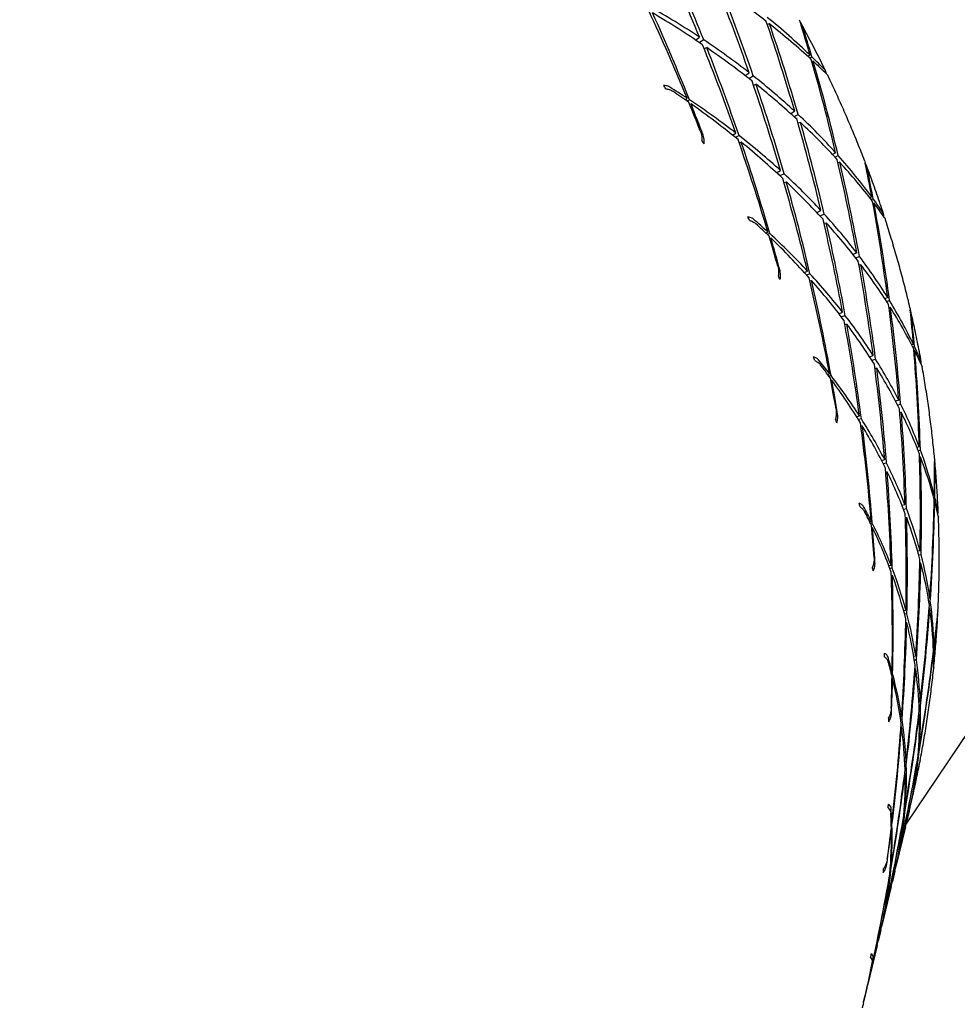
# Model space of a CAD drawing. Header units: inches. Extents: x 36 to 1719, y -84 to 1122.
# Tile 42 of 256: x 428.949 to 429.893, y 305.152 to 306.143. Entities that reach past the tile are written whole.
import ezdxf

# ---------------------------------------------------------------- set-up
doc = ezdxf.new("R2010")
doc.units = ezdxf.units.IN
doc.header["$LTSCALE"] = 48
doc.header["$MEASUREMENT"] = 0
doc.layers.add('Visible (ANSI)', color=7, linetype='Continuous', lineweight=30)

msp = doc.modelspace()

# ---------------------------------------------------------------- linework, layer by layer
at = {"layer": 'Visible (ANSI)'}
for p, q in [((429.70391, 306.13894), (429.70183, 306.13815)), ((429.62961, 306.12262), (429.63346, 306.12563)), ((429.63773, 306.12279), (429.63337, 306.12009)), ((429.63814, 306.114), (429.64081, 306.11502)), ((429.74475, 306.10745), (429.74274, 306.10608)), ((429.74448, 306.10449), (429.7466, 306.10565)), ((429.74786, 306.10138), (429.74661, 306.10096)), ((429.67935, 306.08688), (429.68348, 306.08979)), ((429.68304, 306.08401), (429.68761, 306.08655)), ((429.84137, 305.33365), (430.3475, 306.08607)), ((429.68779, 306.07725), (429.69047, 306.07814)), ((429.61905, 306.06257), (429.62108, 306.06404)), ((429.62336, 306.06253), (429.62101, 306.0612)), ((429.62359, 306.05791), (429.625, 306.05838)), ((429.72927, 306.05097), (429.72539, 306.04851)), ((429.72859, 306.04561), (429.73278, 306.04771)), ((429.73511, 306.0396), (429.73274, 306.03892)), ((429.66683, 306.0269), (429.67005, 306.029)), ((429.67327, 306.02649), (429.66965, 306.02465)), ((429.67343, 306.0193), (429.67551, 306.01989)), ((429.7705, 306.00927), (429.76738, 306.00749)), ((429.76977, 306.00494), (429.77306, 306.00641)), ((429.77467, 305.99962), (429.77286, 305.99918)), ((429.71113, 305.98904), (429.71503, 305.99131)), ((429.71856, 305.98809), (429.71426, 305.98614)), ((429.71851, 305.97938), (429.72087, 305.97994)), ((429.80685, 305.96479), (429.80494, 305.96381)), ((429.8063, 305.96206), (429.80828, 305.96285)), ((429.8091, 305.95842), (429.80804, 305.9582)), ((429.75165, 305.94897), (429.75571, 305.95109)), ((429.75465, 305.94575), (429.75901, 305.9475)), ((429.75872, 305.93829), (429.76104, 305.93875)), ((429.70026, 305.92846), (429.7023, 305.92955)), ((429.70418, 305.92783), (429.70189, 305.9269)), ((429.70417, 305.92324), (429.70542, 305.92348)), ((429.79175, 305.90845), (429.78807, 305.90673)), ((429.79059, 305.90352), (429.79445, 305.9049)), ((429.79597, 305.89652), (429.79398, 305.8962)), ((429.73896, 305.88874), (429.74209, 305.89022)), ((429.74467, 305.88744), (429.74124, 305.88621)), ((429.74447, 305.8803), (429.74626, 305.88057)), ((429.82286, 305.86351), (429.82002, 305.86233)), ((429.82182, 305.85955), (429.82474, 305.86046)), ((429.82566, 305.85347), (429.82419, 305.8533)), ((429.77383, 305.84725), (429.77751, 305.84879)), ((429.78023, 305.84528), (429.77629, 305.84406)), ((429.77976, 305.83664), (429.78174, 305.83686)), ((429.84876, 305.81641), (429.8471, 305.8158)), ((429.84807, 305.81392), (429.84974, 305.81437)), ((429.80458, 305.80403), (429.80826, 305.80539)), ((429.85012, 305.80985), (429.84929, 305.80978)), ((429.80684, 305.80052), (429.81068, 305.80155)), ((429.7625, 305.78619), (429.7644, 305.78689)), ((429.76585, 305.78502), (429.76377, 305.78448)), ((429.80997, 305.79242), (429.81184, 305.79255)), ((429.76562, 305.78046), (429.76666, 305.78052)), ((429.83405, 305.76016), (429.83087, 305.75913)), ((429.83265, 305.75569), (429.83592, 305.75642)), ((429.79164, 305.74356), (429.79445, 305.74446)), ((429.83659, 305.74786), (429.83505, 305.74781)), ((429.79635, 305.74148), (429.79335, 305.74082)), ((429.79581, 305.73439), (429.79726, 305.73443)), ((429.85464, 305.71326), (429.85231, 305.71261)), ((429.85348, 305.70966), (429.85581, 305.71009)), ((429.81666, 305.69963), (429.81982, 305.7005)), ((429.82169, 305.69681), (429.8184, 305.69622)), ((429.85603, 305.70301), (429.85495, 305.70301)), ((429.82083, 305.68822), (429.82236, 305.6882)), ((429.83725, 305.65447), (429.84023, 305.65516)), ((429.86977, 305.66485), (429.86851, 305.66455)), ((429.86905, 305.66258), (429.87029, 305.66276)), ((429.87021, 305.6582), (429.86964, 305.65823)), ((429.83871, 305.65076), (429.84176, 305.65119)), ((429.8047, 305.63815), (429.80632, 305.63851)), ((429.80731, 305.63655), (429.80559, 305.63632)), ((429.84064, 305.64212), (429.84201, 305.64205)), ((429.80687, 305.632), (429.80767, 305.63195)), ((429.85547, 305.60863), (429.85305, 305.60817)), ((429.85406, 305.60457), (429.85646, 305.60482)), ((429.85628, 305.59618), (429.85522, 305.59628)), ((429.82397, 305.59379), (429.82623, 305.59421)), ((429.82743, 305.59112), (429.82507, 305.5909)), ((429.82657, 305.58407), (429.82762, 305.58396)), ((429.86529, 305.56108), (429.8637, 305.56084)), ((429.8642, 305.5578), (429.86575, 305.5579)), ((429.83887, 305.54863), (429.84123, 305.54897)), ((429.86525, 305.55079), (429.86458, 305.55088)), ((429.84224, 305.5452), (429.83984, 305.54507)), ((429.84101, 305.53667), (429.84204, 305.53652)), ((429.86952, 305.51269), (429.86879, 305.51261)), ((429.86887, 305.51061), (429.86957, 305.51062)), ((429.84906, 305.50278), (429.85109, 305.50299)), ((429.84969, 305.49895), (429.8517, 305.49899)), ((429.86902, 305.50608), (429.86873, 305.50613)), ((429.82614, 305.48684), (429.82733, 305.48695)), ((429.85019, 305.48998), (429.85103, 305.48983)), ((429.82786, 305.48494), (429.82662, 305.48493)), ((429.82722, 305.48041), (429.82776, 305.48031)), ((429.85562, 305.45646), (429.85422, 305.45637)), ((429.8544, 305.4527), (429.85575, 305.45268)), ((429.83538, 305.44195), (429.83689, 305.44203)), ((429.83736, 305.43892), (429.83583, 305.43897)), ((429.85469, 305.44408), (429.85414, 305.44419)), ((429.8362, 305.43189), (429.83684, 305.43174)), ((429.85464, 305.40958), (429.85396, 305.40956)), ((429.85316, 305.39943), (429.85291, 305.3995)), ((429.85375, 305.4065), (429.85438, 305.40647)), ((429.84003, 305.39678), (429.84139, 305.3968)), ((429.84152, 305.39306), (429.84019, 305.39315)), ((429.83992, 305.38456), (429.84046, 305.38442)), ((429.84751, 305.36056), (429.8476, 305.36055)), ((429.84801, 305.36255), (429.8479, 305.36255)), ((429.83977, 305.35149), (429.84064, 305.35147)), ((429.8453, 305.35013), (429.84497, 305.34874)), ((429.84659, 305.35608), (429.84656, 305.35609)), ((429.83843, 305.33859), (429.83874, 305.3385)), ((429.83951, 305.34764), (429.84033, 305.34756)), ((429.84447, 305.34666), (429.84146, 305.33405)), ((429.8263, 305.32827), (429.82658, 305.32818)), ((429.82641, 305.33482), (429.82708, 305.33479)), ((429.82715, 305.3328), (429.82647, 305.33288)), ((429.84075, 305.33107), (429.83121, 305.29109)), ((429.83359, 305.30263), (429.83378, 305.30261)), ((429.83451, 305.30625), (429.83427, 305.30627)), ((429.82561, 305.29058), (429.82624, 305.29053)), ((429.83185, 305.29415), (429.83181, 305.29416)), ((429.82452, 305.28047), (429.82475, 305.28039)), ((429.826, 305.28749), (429.82538, 305.28759)), ((429.83009, 305.28639), (429.82757, 305.27583)), ((429.82638, 305.27084), (429.81703, 305.23163)), ((429.81955, 305.24299), (429.81937, 305.24303)), ((429.82005, 305.24662), (429.82028, 305.24659)), ((429.81757, 305.2345), (429.81762, 305.23449)), ((429.81583, 305.22663), (429.81331, 305.21608)), ((429.81219, 305.21138), (429.80265, 305.1714)), ((429.80517, 305.18273), (429.80509, 305.18275)), ((429.80547, 305.18467), (429.80556, 305.18465)), ((429.80412, 305.1782), (429.80415, 305.17819)), ((429.80194, 305.16842), (429.79894, 305.15581)), ((429.79844, 305.15372), (429.79811, 305.15234))]:
    msp.add_line(p, q, dxfattribs=at)
msp.add_circle((420.3504, 317.86139), 23.75, dxfattribs=at)
for centre, major_axis, ratio, start_param, end_param in [((428.62138, 305.60649), (0.44379, -1.49635), 0.722824, 1.70571, 1.765812), ((428.59028, 305.47617), (0.2279, -1.57971), 0.743359, 1.883126, 1.942921), ((428.62138, 305.60649), (0.35161, -1.53811), 0.732626, 1.719945, 1.77974), ((428.62138, 305.60649), (-1.29699, -0.191), 0.583899, 3.649084, 3.709186), ((428.59028, 305.47617), (0.12358, -1.6033), 0.750549, 1.902884, 1.962986), ((428.62138, 305.60649), (-0.5299, 1.44782), 0.71203, 4.768252, 4.830847), ((428.59028, 305.47617), (1.30353, 0.30259), 0.599393, 0.517426, 0.577528), ((428.62138, 305.60649), (-1.28792, -0.10253), 0.572932, 3.760185, 3.821213), ((428.59028, 305.47617), (0.32721, -1.54757), 0.734949, 1.800383, 1.861411), ((428.62138, 305.60649), (0.25368, -1.57231), 0.74133, 1.736269, 1.796371), ((428.59028, 305.47617), (1.30424, 0.39196), 0.612699, 0.332431, 0.395026), ((428.62138, 305.60649), (-1.29699, -0.191), 0.583899, 3.583635, 3.644663), ((428.59028, 305.47617), (0.01512, -1.61764), 0.756428, 1.924833, 1.985861), ((428.62138, 305.60649), (0.15056, -1.59815), 0.74884, 1.81838, 1.840013), ((428.59028, 305.47617), (-0.09634, -1.62211), 0.760917, 2.014062, 2.034213), ((428.59028, 305.47617), (1.30353, 0.30259), 0.599393, 0.452283, 0.512078), ((428.62138, 305.60649), (0.44379, -1.49635), 0.722824, 1.639334, 1.700362), ((428.62138, 305.60649), (-1.28792, -0.10253), 0.572932, 3.694735, 3.754837), ((428.59028, 305.47617), (0.2279, -1.57971), 0.743359, 1.817676, 1.877778), ((428.62138, 305.60649), (0.15056, -1.59815), 0.74884, 1.754496, 1.815525), ((428.59028, 305.47617), (1.30424, 0.39196), 0.612699, 0.309425, 0.329576), ((428.62138, 305.60649), (-1.29699, -0.191), 0.583899, 3.559146, 3.58078), ((428.59028, 305.47617), (-0.09634, -1.62211), 0.760917, 1.948612, 2.011207), ((428.62138, 305.60649), (0.35161, -1.53811), 0.732626, 1.654189, 1.714291), ((428.59028, 305.47617), (1.30353, 0.30259), 0.599393, 0.386527, 0.446629), ((429.13062, 305.64806), (0.4035, -0.78448), 0.705742, 1.757728, 1.762323), ((428.59028, 305.47617), (1.29878, 0.21359), 0.586905, 0.563783, 0.585416), ((428.62138, 305.60649), (-1.28792, -0.10253), 0.572932, 3.629285, 3.68908), ((428.59028, 305.47617), (0.12358, -1.6033), 0.750549, 1.837434, 1.897229), ((428.62138, 305.60649), (-1.27592, -0.01453), 0.563586, 3.803587, 3.823738), ((428.59028, 305.47617), (1.29878, 0.21359), 0.586905, 0.4999, 0.560928), ((428.62138, 305.60649), (-0.5299, 1.44782), 0.71203, 4.745246, 4.765397), ((428.62138, 305.60649), (-1.27592, -0.01453), 0.563586, 3.738137, 3.800732), ((428.59028, 305.47617), (0.32721, -1.54757), 0.734949, 1.775895, 1.797528), ((428.62138, 305.60649), (0.25368, -1.57231), 0.74133, 1.671126, 1.730921), ((428.59028, 305.47617), (1.30353, 0.30259), 0.599393, 0.32015, 0.381179), ((428.62138, 305.60649), (-1.28792, -0.10253), 0.572932, 3.563835, 3.623937), ((428.59028, 305.47617), (0.01512, -1.61764), 0.756428, 1.859383, 1.919485), ((428.62138, 305.60649), (0.44379, -1.49635), 0.722824, 1.572317, 1.634912), ((428.59028, 305.47617), (1.29878, 0.21359), 0.586905, 0.435376, 0.495478), ((428.99835, 305.83964), (0.71436, -0.56679), 0.652082, 1.128569, 1.133165), ((428.62138, 305.60649), (-1.27592, -0.01453), 0.563586, 3.672687, 3.733715), ((428.59028, 305.47617), (0.2279, -1.57971), 0.743359, 1.752226, 1.813254), ((428.62138, 305.60649), (0.15056, -1.59815), 0.74884, 1.689973, 1.750075), ((428.59028, 305.47617), (1.30353, 0.30259), 0.599393, 0.253134, 0.315729), ((428.62138, 305.60649), (-1.28792, -0.10253), 0.572932, 3.498385, 3.559414), ((428.59028, 305.47617), (-0.09634, -1.62211), 0.760917, 1.883162, 1.94419), ((428.62138, 305.60649), (0.04306, -1.6149), 0.755061, 1.774352, 1.795985), ((428.59028, 305.47617), (-0.20942, -1.6163), 0.76395, 1.973775, 1.993926), ((428.62138, 305.60649), (0.35161, -1.53811), 0.732626, 1.587813, 1.648841), ((428.59028, 305.47617), (1.29878, 0.21359), 0.586905, 0.370233, 0.430028), ((428.62138, 305.60649), (-1.27592, -0.01453), 0.563586, 3.607237, 3.667339), ((428.59028, 305.47617), (0.12358, -1.6033), 0.750549, 1.771984, 1.832086), ((428.59028, 305.47617), (1.30353, 0.30259), 0.599393, 0.230128, 0.250279), ((428.62138, 305.60649), (0.04306, -1.6149), 0.755061, 1.710469, 1.771497), ((428.62138, 305.60649), (-1.28792, -0.10253), 0.572932, 3.473897, 3.49553), ((428.59028, 305.47617), (-0.20942, -1.6163), 0.76395, 1.908325, 1.97092), ((429.15477, 305.57983), (0.29108, -0.82353), 0.721998, 1.760023, 1.764621), ((428.59028, 305.47617), (1.29052, 0.12501), 0.575584, 0.479153, 0.500786), ((428.59028, 305.47617), (1.29878, 0.21359), 0.586905, 0.304476, 0.364578), ((428.62138, 305.60649), (-1.2614, 0.07301), 0.556209, 3.714206, 3.734357), ((428.62138, 305.60649), (0.25368, -1.57231), 0.74133, 1.60537, 1.665472), ((428.62138, 305.60649), (-1.27592, -0.01453), 0.563586, 3.541787, 3.601583), ((428.59028, 305.47617), (0.01512, -1.61764), 0.756428, 1.793933, 1.853728), ((428.62138, 305.60649), (0.44379, -1.49635), 0.722824, 1.549311, 1.569462), ((428.59028, 305.47617), (1.29052, 0.12501), 0.575584, 0.41527, 0.476298), ((428.62138, 305.60649), (-1.2614, 0.07301), 0.556209, 3.648756, 3.711351), ((428.59028, 305.47617), (0.2279, -1.57971), 0.743359, 1.727738, 1.749371), ((428.59028, 305.47617), (1.29878, 0.21359), 0.586905, 0.2381, 0.299128), ((428.62138, 305.60649), (0.15056, -1.59815), 0.74884, 1.62483, 1.684625), ((428.62138, 305.60649), (-1.27592, -0.01453), 0.563586, 3.476338, 3.53644), ((428.59028, 305.47617), (-0.09634, -1.62211), 0.760917, 1.817712, 1.877814), ((429.04952, 305.78465), (0.64065, -0.63868), 0.664312, 1.109671, 1.114269), ((428.62138, 305.60649), (0.35161, -1.53811), 0.732626, 1.520796, 1.583391), ((428.59028, 305.47617), (1.29052, 0.12501), 0.575584, 0.350746, 0.410848), ((428.62138, 305.60649), (-1.2614, 0.07301), 0.556209, 3.583306, 3.644335), ((428.59028, 305.47617), (0.12358, -1.6033), 0.750549, 1.706534, 1.767562), ((428.62138, 305.60649), (0.04306, -1.6149), 0.755061, 1.645945, 1.706047), ((428.59028, 305.47617), (1.29878, 0.21359), 0.586905, 0.171084, 0.233679), ((428.62138, 305.60649), (-1.27592, -0.01453), 0.563586, 3.410888, 3.471916), ((428.59028, 305.47617), (-0.20942, -1.6163), 0.76395, 1.842875, 1.903903), ((428.59028, 305.47617), (1.29052, 0.12501), 0.575584, 0.285603, 0.345399), ((428.62138, 305.60649), (-0.06776, -1.62193), 0.75991, 1.732254, 1.753887), ((428.59028, 305.47617), (-0.32256, -1.60005), 0.765481, 1.934352, 1.954503), ((428.62138, 305.60649), (0.25368, -1.57231), 0.74133, 1.538993, 1.600022), ((428.62138, 305.60649), (-1.2614, 0.07301), 0.556209, 3.517857, 3.577959), ((428.59028, 305.47617), (0.01512, -1.61764), 0.756428, 1.728483, 1.788585), ((428.59028, 305.47617), (1.29878, 0.21359), 0.586905, 0.148078, 0.168229), ((429.16826, 305.50889), (-0.16764, 0.85026), 0.737901, 4.913637, 4.918233), ((428.62138, 305.60649), (-0.06776, -1.62193), 0.75991, 1.668371, 1.729399), ((428.62138, 305.60649), (-1.27592, -0.01453), 0.563586, 3.3864, 3.408033), ((428.59028, 305.47617), (-0.32256, -1.60005), 0.765481, 1.868902, 1.931497), ((428.59028, 305.47617), (1.27923, 0.03689), 0.565792, 0.392197, 0.41383), ((428.62138, 305.60649), (-1.24467, 0.1601), 0.5511, 3.623399, 3.643549), ((428.62138, 305.60649), (0.15056, -1.59815), 0.74884, 1.559073, 1.619175), ((428.59028, 305.47617), (1.29052, 0.12501), 0.575584, 0.219847, 0.279949), ((428.59028, 305.47617), (1.27923, 0.03689), 0.565792, 0.328314, 0.389342), ((428.62138, 305.60649), (-1.2614, 0.07301), 0.556209, 3.452407, 3.512202), ((428.59028, 305.47617), (-0.09634, -1.62211), 0.760917, 1.752262, 1.812058), ((428.62138, 305.60649), (0.35161, -1.53811), 0.732626, 1.49779, 1.517941), ((428.62138, 305.60649), (-1.24467, 0.1601), 0.5511, 3.557949, 3.620543), ((428.59028, 305.47617), (0.12358, -1.6033), 0.750549, 1.682046, 1.703679), ((428.59028, 305.47617), (1.29052, 0.12501), 0.575584, 0.153471, 0.214499), ((428.62138, 305.60649), (0.04306, -1.6149), 0.755061, 1.580802, 1.640597), ((428.62138, 305.60649), (-1.2614, 0.07301), 0.556209, 3.386957, 3.447059), ((428.59028, 305.47617), (-0.20942, -1.6163), 0.76395, 1.777425, 1.837527), ((429.09253, 305.72406), (0.55641, -0.7032), 0.678606, 1.094933, 1.099531), ((428.62138, 305.60649), (0.25368, -1.57231), 0.74133, 1.471977, 1.534572), ((428.59028, 305.47617), (1.27923, 0.03689), 0.565792, 0.26379, 0.323892), ((428.62138, 305.60649), (-1.24467, 0.1601), 0.5511, 3.492499, 3.553527), ((428.59028, 305.47617), (0.01512, -1.61764), 0.756428, 1.663033, 1.724062), ((428.62138, 305.60649), (-0.06776, -1.62193), 0.75991, 1.603848, 1.663949), ((428.59028, 305.47617), (1.29052, 0.12501), 0.575584, 0.086454, 0.149049), ((428.59028, 305.47617), (1.27923, 0.03689), 0.565792, 0.198647, 0.258442), ((428.62138, 305.60649), (-1.2614, 0.07301), 0.556209, 3.321507, 3.382535), ((428.59028, 305.47617), (-0.32256, -1.60005), 0.765481, 1.803452, 1.864481), ((428.62138, 305.60649), (-0.18056, -1.61877), 0.763319, 1.691662, 1.713295), ((428.59028, 305.47617), (-0.43411, -1.57346), 0.765484, 1.895224, 1.915375), ((428.62138, 305.60649), (0.15056, -1.59815), 0.74884, 1.492697, 1.553725), ((428.62138, 305.60649), (-1.24467, 0.1601), 0.5511, 3.427049, 3.487151), ((428.59028, 305.47617), (-0.09634, -1.62211), 0.760917, 1.686812, 1.746914), ((429.17248, 305.43752), (-0.03472, 0.86023), 0.751112, 4.934912, 4.93951), ((428.62138, 305.60649), (-0.18056, -1.61877), 0.763319, 1.627779, 1.688807), ((428.59028, 305.47617), (-0.43411, -1.57346), 0.765484, 1.829774, 1.892369), ((428.62138, 305.60649), (-1.2614, 0.07301), 0.556209, 3.297019, 3.318652), ((428.59028, 305.47617), (1.29052, 0.12501), 0.575584, 0.063448, 0.083599), ((428.59028, 305.47617), (1.26531, -0.05077), 0.557882, 0.303256, 0.324889), ((428.62138, 305.60649), (-1.22597, 0.24675), 0.548483, 3.531698, 3.551849), ((428.62138, 305.60649), (0.04306, -1.6149), 0.755061, 1.515046, 1.575147), ((428.59028, 305.47617), (1.27923, 0.03689), 0.565792, 0.13289, 0.192992), ((428.59028, 305.47617), (1.26531, -0.05077), 0.557882, 0.239373, 0.300401), ((428.62138, 305.60649), (-1.24467, 0.1601), 0.5511, 3.361599, 3.421394), ((428.59028, 305.47617), (-0.20942, -1.6163), 0.76395, 1.711975, 1.771771), ((428.62138, 305.60649), (0.25368, -1.57231), 0.74133, 1.448971, 1.469122), ((428.62138, 305.60649), (-1.22597, 0.24675), 0.548483, 3.466249, 3.528843), ((428.59028, 305.47617), (0.01512, -1.61764), 0.756428, 1.638545, 1.660178), ((428.62138, 305.60649), (-0.06776, -1.62193), 0.75991, 1.538704, 1.5985), ((428.59028, 305.47617), (-0.32256, -1.60005), 0.765481, 1.738002, 1.798104), ((428.62138, 305.60649), (-1.24467, 0.1601), 0.5511, 3.296149, 3.356251), ((428.59028, 305.47617), (1.27923, 0.03689), 0.565792, 0.066514, 0.127543), ((429.12618, 305.65908), (0.46202, -0.75943), 0.694536, 1.085195, 1.089792), ((428.62138, 305.60649), (0.15056, -1.59815), 0.74884, 1.425681, 1.488275), ((428.59028, 305.47617), (1.26531, -0.05077), 0.557882, 0.174849, 0.234951), ((428.62138, 305.60649), (-1.22597, 0.24675), 0.548483, 3.400799, 3.461827), ((428.59028, 305.47617), (-0.09634, -1.62211), 0.760917, 1.621363, 1.682391), ((428.59028, 305.47617), (1.27923, 0.03689), 0.565792, 6.282683, 6.345278), ((428.62138, 305.60649), (-0.18056, -1.61877), 0.763319, 1.563255, 1.623357), ((428.59028, 305.47617), (-0.43411, -1.57346), 0.765484, 1.764324, 1.825353), ((428.62138, 305.60649), (-1.24467, 0.1601), 0.5511, 3.230699, 3.291728), ((428.62138, 305.60649), (-0.29385, -1.60518), 0.765235, 1.652072, 1.673705), ((428.62138, 305.60649), (0.04306, -1.6149), 0.755061, 1.448669, 1.509698), ((428.59028, 305.47617), (-0.20942, -1.6163), 0.76395, 1.646525, 1.706627), ((428.62138, 305.60649), (-1.22597, 0.24675), 0.548483, 3.335349, 3.395451), ((428.59028, 305.47617), (1.26531, -0.05077), 0.557882, 0.109706, 0.169501), ((428.59028, 305.47617), (-0.54242, -1.53692), 0.76396, 1.855804, 1.875955), ((428.62138, 305.60649), (-0.29385, -1.60518), 0.765235, 1.588188, 1.649217), ((428.59028, 305.47617), (1.27923, 0.03689), 0.565792, 6.259677, 6.279828), ((429.16651, 305.36648), (0.10486, 0.85122), 0.7608, 4.964918, 4.969516), ((428.59028, 305.47617), (1.24912, -0.13797), 0.552171, 0.212763, 0.234397), ((428.62138, 305.60649), (-1.2054, 0.33297), 0.548477, 3.439694, 3.459844), ((428.59028, 305.47617), (1.26531, -0.05077), 0.557882, 0.043949, 0.104051), ((428.59028, 305.47617), (-0.54242, -1.53692), 0.76396, 1.790354, 1.852949), ((428.62138, 305.60649), (-1.24467, 0.1601), 0.5511, 3.206211, 3.227844), ((428.62138, 305.60649), (-0.06776, -1.62193), 0.75991, 1.472948, 1.53305), ((428.59028, 305.47617), (-0.32256, -1.60005), 0.765481, 1.672553, 1.732348), ((428.62138, 305.60649), (-1.22597, 0.24675), 0.548483, 3.269899, 3.329694), ((428.62138, 305.60649), (0.15056, -1.59815), 0.74884, 1.402675, 1.422826), ((428.59028, 305.47617), (-0.09634, -1.62211), 0.760917, 1.596874, 1.618508), ((428.62138, 305.60649), (-1.2054, 0.33297), 0.548477, 3.374244, 3.436838), ((428.59028, 305.47617), (1.24912, -0.13797), 0.552171, 0.14888, 0.209908), ((428.62138, 305.60649), (-0.18056, -1.61877), 0.763319, 1.498112, 1.557907), ((428.59028, 305.47617), (1.26531, -0.05077), 0.557882, 6.260758, 6.321787), ((429.15175, 305.59065), (0.35545, -0.80535), 0.710808, 1.083437, 1.088035), ((428.59028, 305.47617), (1.24912, -0.13797), 0.552171, 0.084357, 0.144459), ((428.59028, 305.47617), (-0.43411, -1.57346), 0.765484, 1.698875, 1.758977), ((428.62138, 305.60649), (-1.22597, 0.24675), 0.548483, 3.204449, 3.264551), ((428.62138, 305.60649), (0.04306, -1.6149), 0.755061, 1.381653, 1.444248), ((428.59028, 305.47617), (-0.20942, -1.6163), 0.76395, 1.581076, 1.642104), ((428.62138, 305.60649), (-1.2054, 0.33297), 0.548477, 3.308794, 3.369822), ((428.59028, 305.47617), (-0.54242, -1.53692), 0.76396, 1.724904, 1.785933), ((428.62138, 305.60649), (-0.29385, -1.60518), 0.765235, 1.523665, 1.583767), ((428.62138, 305.60649), (-1.22597, 0.24675), 0.548483, 3.138999, 3.200028), ((428.59028, 305.47617), (1.26531, -0.05077), 0.557882, 6.193742, 6.256337), ((428.62138, 305.60649), (-0.06776, -1.62193), 0.75991, 1.406572, 1.4676), ((428.59028, 305.47617), (1.24912, -0.13797), 0.552171, 0.019213, 0.079009), ((428.59028, 305.47617), (-0.64596, -1.49108), 0.760933, 1.815522, 1.835673), ((428.62138, 305.60649), (-0.40596, -1.5812), 0.765628, 1.612924, 1.634558), ((428.59028, 305.47617), (-0.32256, -1.60005), 0.765481, 1.607103, 1.667205), ((428.62138, 305.60649), (-1.2054, 0.33297), 0.548477, 3.243344, 3.303446), ((428.62138, 305.60649), (-0.40596, -1.5812), 0.765628, 1.593133, 1.610069), ((428.59028, 305.47617), (1.26531, -0.05077), 0.557882, 6.172421, 6.190887), ((429.1503, 305.29704), (0.24607, 0.82125), 0.765966, 5.00083, 5.005428), ((428.59028, 305.47617), (1.23091, -0.22473), 0.548904, 0.121236, 0.142869), ((428.59028, 305.47617), (-0.64596, -1.49108), 0.760933, 1.797639, 1.812667), ((428.62138, 305.60649), (-1.22597, 0.24675), 0.548483, 3.122063, 3.136144), ((428.59028, 305.47617), (-0.43411, -1.57346), 0.765484, 1.633425, 1.69322), ((428.62138, 305.60649), (-0.18056, -1.61877), 0.763319, 1.432355, 1.492457), ((428.62138, 305.60649), (-1.18298, 0.41873), 0.551083, 3.347991, 3.368142), ((428.62138, 305.60649), (-1.2054, 0.33297), 0.548477, 3.177894, 3.237689), ((428.59028, 305.47617), (1.24912, -0.13797), 0.552171, 6.236642, 6.296744), ((428.59028, 305.47617), (-0.20942, -1.6163), 0.76395, 1.556587, 1.578221), ((428.62138, 305.60649), (0.04306, -1.6149), 0.755061, 1.358647, 1.378798), ((428.62138, 305.60649), (-1.18298, 0.41873), 0.551083, 3.282541, 3.345136), ((428.59028, 305.47617), (1.23091, -0.22473), 0.548904, 0.057353, 0.118381), ((428.59028, 305.47617), (1.24912, -0.13797), 0.552171, 6.210869, 6.231294), ((429.16709, 305.52012), (0.23847, -0.83955), 0.726941, 1.089508, 1.094106), ((428.62138, 305.60649), (-0.29385, -1.60518), 0.765235, 1.501381, 1.518317), ((428.59028, 305.47617), (-0.54242, -1.53692), 0.76396, 1.706389, 1.719556), ((428.62138, 305.60649), (-1.2054, 0.33297), 0.548477, 3.160958, 3.172546), ((428.59028, 305.47617), (-0.32256, -1.60005), 0.765481, 1.541653, 1.602681), ((428.62138, 305.60649), (-0.06776, -1.62193), 0.75991, 1.339555, 1.40215), ((428.62138, 305.60649), (-1.18298, 0.41873), 0.551083, 3.217091, 3.278119), ((428.59028, 305.47617), (1.23091, -0.22473), 0.548904, 6.276015, 6.336117), ((428.59028, 305.47617), (1.23091, -0.22473), 0.548904, 6.250014, 6.270667), ((428.62138, 305.60649), (-0.18056, -1.61877), 0.763319, 1.410071, 1.427007), ((428.59028, 305.47617), (-0.43411, -1.57346), 0.765484, 1.615004, 1.628077), ((428.62138, 305.60649), (-1.18298, 0.41873), 0.551083, 3.200155, 3.211743), ((429.12423, 305.23052), (0.38222, 0.77039), 0.76611, 5.038032, 5.042628), ((428.62138, 305.60649), (-1.15859, 0.50399), 0.556182, 3.257178, 3.277329), ((428.59028, 305.47617), (1.21081, -0.31106), 0.548229, 0.029252, 0.050885), ((428.62138, 305.60649), (-0.06776, -1.62193), 0.75991, 1.319764, 1.3367), ((428.59028, 305.47617), (1.21081, -0.31106), 0.548229, 0.007264, 0.026396), ((428.59028, 305.47617), (-0.32256, -1.60005), 0.765481, 1.524053, 1.538798), ((428.62138, 305.60649), (-1.15859, 0.50399), 0.556182, 3.240242, 3.254323)]:
    msp.add_ellipse(centre, major_axis=major_axis, ratio=ratio, start_param=start_param, end_param=end_param, dxfattribs=at)
for points in [[(429.73375, 306.14315), (429.73426, 306.14221), (429.73469, 306.1412), (429.73498, 306.14025)], [(429.76171, 306.08819), (429.76208, 306.08783), (429.7624, 306.08738), (429.76263, 306.08691)], [(429.79956, 306.00136), (429.79989, 306.0005), (429.80016, 305.99961), (429.80033, 305.99878)], [(429.80215, 305.99397), (429.80181, 305.99564), (429.8011, 305.99754), (429.80026, 305.99909)], [(429.81967, 305.94413), (429.81991, 305.94381), (429.82009, 305.94343), (429.82022, 305.94304)], [(429.84527, 305.85329), (429.84544, 305.85257), (429.84557, 305.85185), (429.84564, 305.85117)], [(429.84678, 305.8462), (429.84663, 305.84771), (429.84621, 305.84942), (429.84565, 305.85094)], [(429.85727, 305.79488), (429.85739, 305.79461), (429.85747, 305.79433), (429.85752, 305.79403)], [(429.87006, 305.7015), (429.87011, 305.70097), (429.87014, 305.70045), (429.87014, 305.69995)], [(429.87059, 305.69491), (429.87059, 305.69619), (429.87042, 305.69764), (429.87012, 305.69901)], [(429.87335, 305.64525), (429.8737, 305.64617), (429.87382, 305.64721), (429.87365, 305.64802)], [(429.87386, 305.64297), (429.8739, 305.64279), (429.87392, 305.6426), (429.87392, 305.64241)], [(429.87347, 305.54861), (429.87346, 305.5483), (429.87344, 305.548), (429.87341, 305.54772)], [(429.87315, 305.54268), (429.87325, 305.54365), (429.87326, 305.54474), (429.8732, 305.54582)], [(429.86915, 305.49102), (429.86915, 305.49093), (429.86914, 305.49084), (429.86913, 305.49075)], [(429.86916, 305.49413), (429.86946, 305.49478), (429.86964, 305.49545), (429.86965, 305.49603)], [(429.85443, 305.39213), (429.85453, 305.39259), (429.85461, 305.39309), (429.85467, 305.39361)], [(429.85543, 305.39727), (429.85542, 305.3972), (429.85541, 305.39713), (429.85539, 305.39706)]]:
    msp.add_open_spline(points, degree=3, dxfattribs=at)
for points, knots in [([(429.73746, 306.13568), (429.73692, 306.1374), (429.73594, 306.13933), (429.73483, 306.14087), (429.73478, 306.14093), (429.73473, 306.141)], [0, 0, 0, 0, 0.01515687, 0.01515687, 0.01585694, 0.01585694, 0.01585694, 0.01585694]), ([(429.7605, 306.09136), (429.75895, 306.09455), (429.75738, 306.09774), (429.75422, 306.1041), (429.75263, 306.10728), (429.74941, 306.11362), (429.74778, 306.11678), (429.7445, 306.1231), (429.74285, 306.12625), (429.73951, 306.13254), (429.73783, 306.13567), (429.73613, 306.1388)], [1.09039743, 1.09039743, 1.09039743, 1.09039743, 1.09932124, 1.09932124, 1.10824506, 1.10824506, 1.11716887, 1.11716887, 1.12609268, 1.12609268, 1.1350165, 1.1350165, 1.1350165, 1.1350165]), ([(429.76112, 306.08876), (429.7611, 306.0892), (429.76105, 306.08961), (429.76074, 306.09102), (429.76018, 306.0921), (429.75945, 306.09285)], [0.16976457, 0.16976457, 0.16976457, 0.16976457, 0.17521332, 0.17521332, 0.19037018, 0.19037018, 0.19037018, 0.19037018]), ([(429.79958, 306.00136), (429.79735, 306.00715), (429.79508, 306.01291), (429.79044, 306.02442), (429.78807, 306.03016), (429.78323, 306.0416), (429.78077, 306.04731), (429.77575, 306.05868), (429.77319, 306.06436), (429.76799, 306.07566), (429.76534, 306.0813), (429.76264, 306.08692)], [1.00793263, 1.00793263, 1.00793263, 1.00793263, 1.0235997, 1.0235997, 1.03926676, 1.03926676, 1.05493382, 1.05493382, 1.07060089, 1.07060089, 1.08626795, 1.08626795, 1.08626795, 1.08626795]), ([(429.60353, 306.07537), (429.60264, 306.07593), (429.60128, 306.07644), (429.59918, 306.07683), (429.59827, 306.07692), (429.59733, 306.07695)], [0, 0, 0, 0, 0.01468772, 0.01468772, 0.02281833, 0.02281833, 0.02281833, 0.02281833]), ([(429.59963, 306.07366), (429.60079, 306.07344), (429.60193, 306.07316), (429.60424, 306.07242), (429.60567, 306.07176), (429.60661, 306.07113)], [0.16538083, 0.16538083, 0.16538083, 0.16538083, 0.17536928, 0.17536928, 0.19052615, 0.19052615, 0.19052615, 0.19052615]), ([(429.63431, 306.03115), (429.63496, 306.02949), (429.63548, 306.02733), (429.63585, 306.0242), (429.6359, 306.02275), (429.63586, 306.02136)], [0, 0, 0, 0, 0.01515687, 0.01515687, 0.02514531, 0.02514531, 0.02514531, 0.02514531]), ([(429.63811, 306.01809), (429.63826, 306.0192), (429.63832, 306.02034), (429.63821, 306.02314), (429.63779, 306.0252), (429.63719, 306.02679)], [0.15983274, 0.15983274, 0.15983274, 0.15983274, 0.16796335, 0.16796335, 0.18265107, 0.18265107, 0.18265107, 0.18265107]), ([(429.8187, 305.94774), (429.81762, 305.95102), (429.81652, 305.95431), (429.8143, 305.96086), (429.81317, 305.96414), (429.81089, 305.97068), (429.80973, 305.97395), (429.80739, 305.98047), (429.8062, 305.98373), (429.8038, 305.99024), (429.80258, 305.99349), (429.80135, 305.99673)], [0.95987242, 0.95987242, 0.95987242, 0.95987242, 0.96864855, 0.96864855, 0.97742468, 0.97742468, 0.9862008, 0.9862008, 0.99497693, 0.99497693, 1.00375305, 1.00375305, 1.00375305, 1.00375305]), ([(429.68779, 305.94246), (429.68705, 305.9431), (429.68585, 305.94373), (429.68392, 305.94435), (429.68306, 305.94454), (429.68216, 305.94467)], [0, 0, 0, 0, 0.01468772, 0.01468772, 0.02281833, 0.02281833, 0.02281833, 0.02281833]), ([(429.81893, 305.94516), (429.81897, 305.94547), (429.81898, 305.94578), (429.81895, 305.94709), (429.81862, 305.9482), (429.81807, 305.949)], [0.17124468, 0.17124468, 0.17124468, 0.17124468, 0.17536928, 0.17536928, 0.19052615, 0.19052615, 0.19052615, 0.19052615]), ([(429.84528, 305.85329), (429.84386, 305.85933), (429.84239, 305.86535), (429.83936, 305.87739), (429.83779, 305.88339), (429.83454, 305.89538), (429.83287, 305.90137), (429.82943, 305.91332), (429.82766, 305.91928), (429.82402, 305.93118), (429.82215, 305.93712), (429.82023, 305.94305)], [0.87667865, 0.87667865, 0.87667865, 0.87667865, 0.89248287, 0.89248287, 0.90828708, 0.90828708, 0.9240913, 0.9240913, 0.93989552, 0.93989552, 0.95569974, 0.95569974, 0.95569974, 0.95569974]), ([(429.68399, 305.94114), (429.68508, 305.94079), (429.68613, 305.94039), (429.68824, 305.93941), (429.68949, 305.93861), (429.69027, 305.93789)], [0.16538083, 0.16538083, 0.16538083, 0.16538083, 0.17536928, 0.17536928, 0.19052615, 0.19052615, 0.19052615, 0.19052615]), ([(429.71226, 305.89505), (429.71275, 305.89332), (429.71304, 305.8911), (429.71307, 305.88793), (429.71297, 305.88648), (429.71277, 305.8851)], [0, 0, 0, 0, 0.01515687, 0.01515687, 0.02514531, 0.02514531, 0.02514531, 0.02514531]), ([(429.71455, 305.8816), (429.71482, 305.88268), (429.715, 305.88381), (429.71518, 305.88663), (429.71496, 305.88873), (429.71452, 305.8904)], [0.15981607, 0.15981607, 0.15981607, 0.15981607, 0.16794668, 0.16794668, 0.1826344, 0.1826344, 0.1826344, 0.1826344]), ([(429.85665, 305.7989), (429.85605, 305.80221), (429.85543, 305.80552), (429.85415, 305.81215), (429.8535, 305.81545), (429.85216, 305.82207), (429.85148, 305.82537), (429.85008, 305.83197), (429.84937, 305.83527), (429.84791, 305.84187), (429.84717, 305.84516), (429.84641, 305.84845)], [0.82938063, 0.82938063, 0.82938063, 0.82938063, 0.83799514, 0.83799514, 0.84660966, 0.84660966, 0.85522417, 0.85522417, 0.86383869, 0.86383869, 0.8724532, 0.8724532, 0.8724532, 0.8724532]), ([(429.75313, 305.80098), (429.75256, 305.80169), (429.75153, 305.80244), (429.74979, 305.80325), (429.749, 305.80353), (429.74816, 305.80376)], [0, 0, 0, 0, 0.01468772, 0.01468772, 0.02281833, 0.02281833, 0.02281833, 0.02281833]), ([(429.7495, 305.80005), (429.75049, 305.79959), (429.75145, 305.79907), (429.7533, 305.79787), (429.75436, 305.79696), (429.75496, 305.79618)], [0.16538662, 0.16538662, 0.16538662, 0.16538662, 0.17537506, 0.17537506, 0.19053193, 0.19053193, 0.19053193, 0.19053193]), ([(429.85653, 305.79647), (429.85657, 305.79663), (429.85661, 305.79678), (429.85682, 305.79792), (429.85672, 305.79904), (429.85636, 305.79988)], [0.17315839, 0.17315839, 0.17315839, 0.17315839, 0.17536928, 0.17536928, 0.19052615, 0.19052615, 0.19052615, 0.19052615]), ([(429.87007, 305.7015), (429.86949, 305.70769), (429.86887, 305.71388), (429.86751, 305.72624), (429.86678, 305.73242), (429.86521, 305.74477), (429.86438, 305.75094), (429.8626, 305.76327), (429.86166, 305.76943), (429.85968, 305.78174), (429.85863, 305.78789), (429.85754, 305.79403)], [0.74539463, 0.74539463, 0.74539463, 0.74539463, 0.76134871, 0.76134871, 0.77730278, 0.77730278, 0.79325686, 0.79325686, 0.80921093, 0.80921093, 0.82516501, 0.82516501, 0.82516501, 0.82516501]), ([(429.77088, 305.75121), (429.77119, 305.74942), (429.77126, 305.74717), (429.77094, 305.744), (429.77068, 305.74258), (429.77033, 305.74122)], [0, 0, 0, 0, 0.01515687, 0.01515687, 0.02514531, 0.02514531, 0.02514531, 0.02514531]), ([(429.7716, 305.73755), (429.77199, 305.7386), (429.77229, 305.73971), (429.77276, 305.74249), (429.77276, 305.74462), (429.77248, 305.74634)], [0.15981607, 0.15981607, 0.15981607, 0.15981607, 0.16794668, 0.16794668, 0.1826344, 0.1826344, 0.1826344, 0.1826344]), ([(429.87373, 305.64737), (429.87359, 305.65064), (429.87343, 305.65392), (429.87309, 305.66048), (429.87291, 305.66376), (429.87251, 305.67032), (429.87229, 305.6736), (429.87184, 305.68015), (429.87159, 305.68343), (429.87108, 305.68998), (429.8708, 305.69326), (429.87051, 305.69653)], [0.69891319, 0.69891319, 0.69891319, 0.69891319, 0.70735562, 0.70735562, 0.71579806, 0.71579806, 0.72424049, 0.72424049, 0.73268293, 0.73268293, 0.74112536, 0.74112536, 0.74112536, 0.74112536]), ([(429.79844, 305.65338), (429.79803, 305.65412), (429.7972, 305.65496), (429.79568, 305.65594), (429.79497, 305.65631), (429.7942, 305.65663)], [0, 0, 0, 0, 0.01468772, 0.01468772, 0.02281833, 0.02281833, 0.02281833, 0.02281833]), ([(429.79502, 305.6528), (429.79591, 305.65223), (429.79674, 305.65162), (429.79832, 305.65024), (429.79917, 305.64924), (429.79959, 305.64841)], [0.16523065, 0.16523065, 0.16523065, 0.16523065, 0.1752191, 0.1752191, 0.19037596, 0.19037596, 0.19037596, 0.19037596]), ([(429.87347, 305.54861), (429.87377, 305.55485), (429.87402, 305.56109), (429.8744, 305.57359), (429.87454, 305.57984), (429.87471, 305.59234), (429.87474, 305.5986), (429.87469, 305.61111), (429.87462, 305.61737), (429.87435, 305.62989), (429.87417, 305.63615), (429.87393, 305.64241)], [0.61408867, 0.61408867, 0.61408867, 0.61408867, 0.63020232, 0.63020232, 0.64631596, 0.64631596, 0.6624296, 0.6624296, 0.67854325, 0.67854325, 0.69465689, 0.69465689, 0.69465689, 0.69465689]), ([(429.80917, 305.60209), (429.80929, 305.60026), (429.80912, 305.598), (429.80847, 305.59489), (429.80805, 305.5935), (429.80754, 305.5922)], [0, 0, 0, 0, 0.01515687, 0.01515687, 0.02514531, 0.02514531, 0.02514531, 0.02514531]), ([(429.8083, 305.58842), (429.80879, 305.58942), (429.80921, 305.59049), (429.80997, 305.5932), (429.81018, 305.59533), (429.81008, 305.59708)], [0.15982454, 0.15982454, 0.15982454, 0.15982454, 0.16795515, 0.16795515, 0.18264287, 0.18264287, 0.18264287, 0.18264287]), ([(429.86963, 305.49571), (429.86994, 305.4989), (429.87024, 305.50209), (429.8708, 305.50846), (429.87107, 305.51165), (429.87157, 305.51804), (429.87181, 305.52123), (429.87227, 305.52762), (429.87248, 305.53081), (429.87287, 305.53721), (429.87305, 305.54041), (429.87322, 305.5436)], [0.56845974, 0.56845974, 0.56845974, 0.56845974, 0.57672373, 0.57672373, 0.58498772, 0.58498772, 0.59325171, 0.59325171, 0.6015157, 0.6015157, 0.60977969, 0.60977969, 0.60977969, 0.60977969]), ([(429.82294, 305.50216), (429.82271, 305.50292), (429.82208, 305.50383), (429.8208, 305.50496), (429.82018, 305.50539), (429.8195, 305.50579)], [0, 0, 0, 0, 0.01468772, 0.01468772, 0.02281833, 0.02281833, 0.02281833, 0.02281833]), ([(429.81978, 305.50191), (429.82055, 305.50125), (429.82125, 305.50056), (429.82253, 305.49904), (429.82316, 305.49797), (429.82339, 305.49712)], [0.16523065, 0.16523065, 0.16523065, 0.16523065, 0.1752191, 0.1752191, 0.19037596, 0.19037596, 0.19037596, 0.19037596]), ([(429.85544, 305.39727), (429.85662, 305.40346), (429.85775, 305.40965), (429.85991, 305.42207), (429.86093, 305.42828), (429.86286, 305.44073), (429.86378, 305.44696), (429.8655, 305.45945), (429.8663, 305.4657), (429.8678, 305.47821), (429.86849, 305.48448), (429.86913, 305.49075)], [0.4827704, 0.4827704, 0.4827704, 0.4827704, 0.49904968, 0.49904968, 0.51532897, 0.51532897, 0.53160825, 0.53160825, 0.54788753, 0.54788753, 0.56416681, 0.56416681, 0.56416681, 0.56416681]), ([(429.82646, 305.45023), (429.8264, 305.44839), (429.82599, 305.44616), (429.825, 305.44313), (429.82443, 305.4418), (429.82379, 305.44057)], [0, 0, 0, 0, 0.01515687, 0.01515687, 0.02514531, 0.02514531, 0.02514531, 0.02514531]), ([(429.82401, 305.43675), (429.8246, 305.43768), (429.82513, 305.4387), (429.82616, 305.44132), (429.8266, 305.44342), (429.82666, 305.44518)], [0.15981607, 0.15981607, 0.15981607, 0.15981607, 0.16794668, 0.16794668, 0.1826344, 0.1826344, 0.1826344, 0.1826344]), ([(429.8453, 305.35013), (429.84597, 305.35293), (429.84662, 305.35573), (429.84791, 305.36134), (429.84855, 305.36415), (429.84979, 305.36977), (429.85041, 305.37259), (429.85161, 305.37822), (429.8522, 305.38104), (429.85335, 305.38668), (429.85392, 305.3895), (429.85447, 305.39233)], [0.44121259, 0.44121259, 0.44121259, 0.44121259, 0.44865559, 0.44865559, 0.45609859, 0.45609859, 0.46354158, 0.46354158, 0.47098458, 0.47098458, 0.47842758, 0.47842758, 0.47842758, 0.47842758]), ([(429.82336, 305.34996), (429.824, 305.34923), (429.82456, 305.34847), (429.82552, 305.34685), (429.82591, 305.34574), (429.82596, 305.34489)], [0.16538662, 0.16538662, 0.16538662, 0.16538662, 0.17537506, 0.17537506, 0.19053193, 0.19053193, 0.19053193, 0.19053193]), ([(429.82622, 305.34992), (429.82616, 305.35068), (429.82574, 305.35163), (429.82472, 305.35287), (429.82421, 305.35336), (429.82362, 305.35383)], [0, 0, 0, 0, 0.01468772, 0.01468772, 0.02281833, 0.02281833, 0.02281833, 0.02281833]), ([(429.81846, 305.28513), (429.81915, 305.286), (429.81977, 305.28694), (429.82107, 305.28944), (429.82171, 305.29148), (429.82196, 305.29323)], [0.15981607, 0.15981607, 0.15981607, 0.15981607, 0.16794668, 0.16794668, 0.1826344, 0.1826344, 0.1826344, 0.1826344]), ([(429.82246, 305.29824), (429.82221, 305.29641), (429.82157, 305.29424), (429.82027, 305.29134), (429.81956, 305.29008), (429.81878, 305.28893)], [0, 0, 0, 0, 0.01515687, 0.01515687, 0.02514531, 0.02514531, 0.02514531, 0.02514531]), ([(429.80569, 305.19955), (429.80619, 305.19876), (429.8066, 305.19796), (429.80722, 305.19627), (429.80738, 305.19515), (429.80724, 305.19433)], [0.16538083, 0.16538083, 0.16538083, 0.16538083, 0.17536928, 0.17536928, 0.19052615, 0.19052615, 0.19052615, 0.19052615]), ([(429.8082, 305.19927), (429.80832, 305.20001), (429.80812, 305.20096), (429.80738, 305.20228), (429.80697, 305.20282), (429.80648, 305.20334)], [0, 0, 0, 0, 0.01468772, 0.01468772, 0.02281833, 0.02281833, 0.02281833, 0.02281833]), ([(429.79811, 305.15234), (429.79805, 305.1521), (429.79799, 305.15185), (429.79788, 305.15137), (429.79782, 305.15112), (429.7977, 305.15064), (429.79764, 305.1504), (429.79753, 305.14991), (429.79747, 305.14967), (429.79735, 305.14918), (429.79729, 305.14894), (429.79723, 305.1487)], [5.841972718, 5.841972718, 5.841972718, 5.841972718, 5.842617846, 5.842617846, 5.843262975, 5.843262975, 5.843908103, 5.843908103, 5.844553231, 5.844553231, 5.84519836, 5.84519836, 5.84519836, 5.84519836])]:
    msp.add_open_spline(points, degree=3, knots=knots, dxfattribs=at)

doc.saveas('drawing.dxf')
